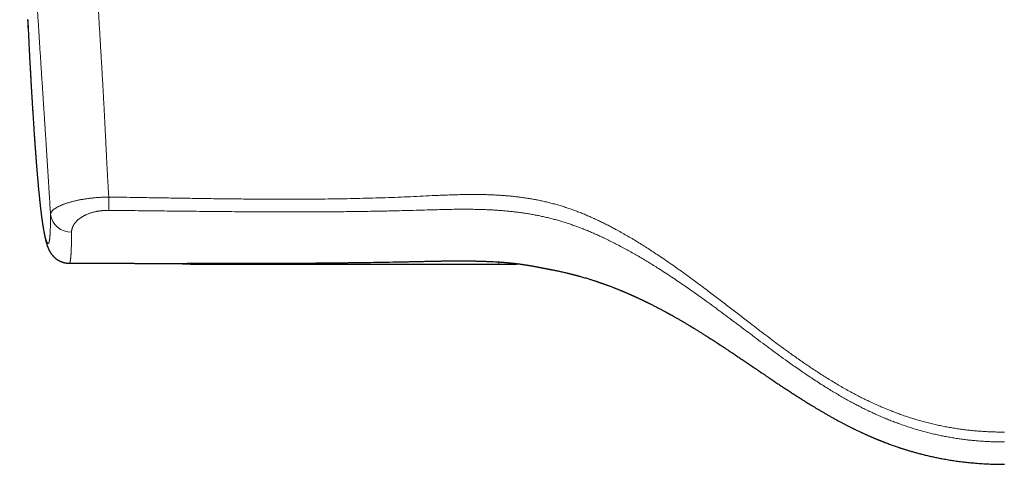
# Model space of a CAD drawing. Header units: millimetres. Extents: x 8 to 656, y 12 to 357.
# Tile 10 of 53: x 229 to 327, y 18 to 62. Entities that reach past the tile are written whole.
import ezdxf

# ---------------------------------------------------------------- set-up
doc = ezdxf.new("R2010")
doc.units = ezdxf.units.MM

msp = doc.modelspace()

# ---------------------------------------------------------------- linework, layer by layer
at = {"color": 7, "linetype": 'Continuous', "lineweight": 30}
for p, q in [((233.849, 38.084), (233.848, 38.083)), ((247.447, 37.98), (276.447, 37.979)), ((281.596, 37.458), (281.65, 37.447))]:
    msp.add_line(p, q, dxfattribs=at)
at = {"color": 252, "linetype": 'Continuous', "lineweight": 0}
for p, q in [((276.447, 37.979), (276.447, 38.208)), ((247.447, 37.98), (247.447, 38.076)), ((247.563, 38.076), (247.563, 38.076))]:
    msp.add_line(p, q, dxfattribs=at)
at = {"color": 252, "linetype": 'Continuous', "lineweight": 0, "flags": 128}
for points in [[(237.766, 43.319), (237.767, 43.354), (237.767, 43.39), (237.767, 43.428), (237.767, 43.469), (237.768, 43.511), (237.768, 43.556), (237.768, 43.603), (237.769, 43.652), (237.769, 43.702), (237.769, 43.754), (237.77, 43.809), (237.77, 43.864), (237.771, 43.922), (237.771, 43.981), (237.772, 44.041), (237.772, 44.103), (237.773, 44.166), (237.773, 44.231), (237.774, 44.296), (237.774, 44.363), (237.775, 44.431), (237.776, 44.499), (237.776, 44.569), (237.777, 44.639)], [(276.581, 38.201), (276.581, 38.2), (276.581, 38.2)]]:
    msp.add_lwpolyline(points, dxfattribs=at)
at = {"color": 252, "linetype": 'Continuous', "lineweight": 0}
msp.add_arc((234.015, 43.201), 2.036, 187.46542, 271.87673, dxfattribs=at)
at = {"color": 7, "linetype": 'Continuous', "lineweight": 30}
for centre, radius, start, end in [((247.345, 93.778), 55.798, 266.86024, 270.10457), ((276.478, 99.445), 61.466, 269.97114, 271.86268)]:
    msp.add_arc(centre, radius, start, end, dxfattribs=at)
at = {"color": 252, "linetype": 'Continuous', "lineweight": 0}
for points, knots in [([(234.929, 105.93), (234.937, 105.656), (234.954, 105.109), (234.979, 104.285), (235.005, 103.46), (235.031, 102.632), (235.057, 101.802), (235.083, 100.969), (235.109, 100.134), (235.135, 99.296), (235.162, 98.457), (235.189, 97.615), (235.216, 96.772), (235.247, 95.832), (235.282, 94.797), (235.321, 93.664), (235.364, 92.454), (235.41, 91.165), (235.461, 89.798), (235.514, 88.428), (235.568, 87.055), (235.624, 85.672), (235.682, 84.278), (235.742, 82.875), (235.804, 81.468), (235.867, 80.059), (235.93, 78.695), (235.993, 77.377), (236.054, 76.104), (236.117, 74.83), (236.177, 73.637), (236.233, 72.528), (236.286, 71.503), (236.34, 70.475), (236.395, 69.447), (236.447, 68.478), (236.497, 67.57), (236.544, 66.722), (236.592, 65.873), (236.64, 65.023), (236.688, 64.172), (236.737, 63.32), (236.786, 62.478), (236.834, 61.647), (236.883, 60.826), (236.927, 60.073), (236.967, 59.387), (237.004, 58.77), (237.041, 58.151), (237.077, 57.531), (237.114, 56.909), (237.15, 56.285), (237.186, 55.661), (237.22, 55.067), (237.251, 54.506), (237.28, 53.976), (237.309, 53.445), (237.337, 52.915), (237.364, 52.384), (237.391, 51.854), (237.418, 51.324), (237.443, 50.827), (237.466, 50.364), (237.487, 49.934), (237.508, 49.505), (237.529, 49.077), (237.552, 48.623), (237.576, 48.143), (237.602, 47.639), (237.628, 47.136), (237.655, 46.633), (237.683, 46.133), (237.713, 45.633), (237.744, 45.135), (237.766, 44.804), (237.777, 44.639)], [0, 0, 0, 0, 0.01419, 0.028381, 0.042571, 0.056761, 0.070958, 0.085156, 0.099354, 0.113552, 0.127742, 0.141933, 0.156124, 0.170315, 0.189245, 0.208175, 0.227104, 0.249811, 0.272518, 0.295225, 0.317932, 0.340639, 0.363724, 0.38681, 0.409896, 0.432981, 0.456066, 0.476809, 0.497551, 0.518294, 0.539036, 0.555643, 0.572251, 0.588858, 0.605465, 0.622072, 0.635692, 0.649314, 0.662935, 0.676557, 0.690178, 0.703799, 0.717418, 0.730466, 0.743514, 0.756561, 0.766348, 0.776135, 0.785921, 0.795708, 0.805542, 0.815378, 0.825213, 0.835047, 0.843377, 0.851708, 0.860038, 0.868368, 0.876699, 0.885032, 0.893364, 0.901696, 0.908468, 0.915242, 0.922016, 0.92879, 0.935563, 0.9436, 0.951639, 0.959677, 0.967715, 0.975786, 0.983857, 0.991929, 1, 1, 1, 1]), ([(231.997, 42.937), (231.961, 43.508), (231.916, 44.221), (231.863, 45.078), (231.837, 45.507), (231.81, 45.937), (231.784, 46.363), (231.758, 46.784), (231.732, 47.199), (231.706, 47.617), (231.679, 48.036), (231.652, 48.457), (231.625, 48.881), (231.598, 49.305), (231.57, 49.743), (231.541, 50.193), (231.511, 50.657), (231.481, 51.121), (231.451, 51.586), (231.42, 52.051), (231.39, 52.516), (231.359, 52.981), (231.328, 53.449), (231.297, 53.919), (231.266, 54.393), (231.235, 54.866), (231.201, 55.38), (231.165, 55.933), (231.126, 56.526), (231.087, 57.119), (231.049, 57.71), (231.007, 58.351), (230.963, 59.039), (230.916, 59.776), (230.869, 60.511), (230.823, 61.247), (230.776, 61.985), (230.731, 62.723), (230.685, 63.46), (230.637, 64.242), (230.588, 65.067), (230.536, 65.936), (230.484, 66.804), (230.434, 67.67), (230.38, 68.608), (230.322, 69.617), (230.262, 70.696), (230.203, 71.774), (230.141, 72.913), (230.078, 74.114), (230.012, 75.376), (229.949, 76.637), (229.887, 77.895), (229.826, 79.151), (229.768, 80.406), (229.71, 81.658), (229.656, 82.881), (229.605, 84.075), (229.556, 85.24), (229.508, 86.403), (229.462, 87.564), (229.418, 88.724), (229.374, 89.881), (229.333, 91.036), (229.293, 92.163), (229.256, 93.262), (229.222, 94.333), (229.188, 95.4), (229.157, 96.437), (229.127, 97.443), (229.1, 98.418), (229.073, 99.39), (229.048, 100.358), (229.024, 101.323), (229.003, 102.206), (228.984, 103.006), (228.968, 103.726), (228.953, 104.446), (228.943, 104.928), (228.938, 105.168)], [0, 0, 0, 0, 0.027523, 0.034405, 0.041287, 0.048169, 0.05505, 0.061633, 0.068217, 0.0748, 0.081383, 0.087995, 0.094607, 0.10122, 0.107832, 0.115007, 0.122184, 0.129362, 0.136538, 0.143712, 0.150887, 0.158063, 0.165237, 0.172554, 0.179872, 0.18719, 0.194508, 0.203705, 0.212903, 0.222102, 0.231301, 0.240498, 0.251993, 0.263487, 0.274982, 0.286477, 0.298065, 0.309654, 0.321243, 0.332832, 0.34655, 0.360269, 0.373988, 0.387707, 0.401425, 0.418589, 0.435753, 0.452918, 0.470082, 0.490285, 0.51049, 0.530694, 0.550898, 0.571114, 0.59133, 0.611547, 0.631763, 0.650659, 0.669556, 0.688453, 0.707349, 0.726255, 0.745161, 0.764066, 0.782972, 0.800613, 0.818255, 0.835897, 0.853539, 0.869803, 0.886067, 0.902331, 0.918594, 0.934858, 0.951122, 0.963342, 0.975561, 0.987781, 1, 1, 1, 1]), ([(229.729, 62.225), (229.751, 61.774), (229.795, 60.873), (229.853, 59.746), (229.9, 58.846), (229.936, 58.172), (229.973, 57.5), (230.008, 56.875), (230.04, 56.296), (230.071, 55.764), (230.102, 55.234), (230.133, 54.707), (230.163, 54.211), (230.191, 53.746), (230.218, 53.312), (230.245, 52.881), (230.272, 52.453), (230.3, 52.028), (230.327, 51.613), (230.355, 51.206), (230.382, 50.808), (230.409, 50.415), (230.436, 50.026), (230.464, 49.643), (230.491, 49.264), (230.519, 48.892), (230.545, 48.549), (230.569, 48.235), (230.591, 47.949), (230.614, 47.668), (230.636, 47.391), (230.659, 47.114), (230.682, 46.838), (230.706, 46.564), (230.729, 46.295), (230.752, 46.033), (230.775, 45.782), (230.798, 45.541), (230.819, 45.311), (230.841, 45.087), (230.862, 44.869), (230.884, 44.657), (230.905, 44.45), (230.927, 44.249), (230.948, 44.054), (230.969, 43.865), (230.989, 43.683), (231.01, 43.507), (231.03, 43.338), (231.05, 43.174), (231.07, 43.017), (231.09, 42.86), (231.111, 42.706), (231.132, 42.554), (231.152, 42.408), (231.173, 42.268), (231.195, 42.121), (231.219, 41.969), (231.244, 41.813), (231.269, 41.665), (231.294, 41.524), (231.318, 41.39), (231.342, 41.263), (231.366, 41.143), (231.391, 41.022), (231.418, 40.902), (231.445, 40.783), (231.473, 40.674), (231.5, 40.571), (231.527, 40.474), (231.555, 40.386), (231.582, 40.307), (231.609, 40.238), (231.634, 40.181), (231.658, 40.135), (231.68, 40.098), (231.702, 40.069), (231.723, 40.049), (231.744, 40.037), (231.764, 40.035), (231.782, 40.041), (231.799, 40.055), (231.816, 40.077), (231.831, 40.107), (231.846, 40.145), (231.859, 40.188), (231.871, 40.235), (231.882, 40.289), (231.893, 40.349), (231.903, 40.417), (231.913, 40.492), (231.922, 40.574), (231.93, 40.664), (231.938, 40.761), (231.946, 40.864), (231.953, 40.975), (231.959, 41.096), (231.965, 41.228), (231.971, 41.37), (231.976, 41.521), (231.98, 41.678), (231.984, 41.842), (231.988, 42.011), (231.99, 42.186), (231.993, 42.366), (231.995, 42.552), (231.996, 42.741), (231.997, 42.872), (231.997, 42.937)], [0, 0, 0, 0, 0.027077, 0.054153, 0.067692, 0.081231, 0.09477, 0.108309, 0.119142, 0.129976, 0.14081, 0.151643, 0.162476, 0.171552, 0.180628, 0.189705, 0.198782, 0.207858, 0.216933, 0.225675, 0.234419, 0.243163, 0.251905, 0.260652, 0.269399, 0.278147, 0.286892, 0.293932, 0.300973, 0.308014, 0.315055, 0.322094, 0.329496, 0.3369, 0.344304, 0.351707, 0.359109, 0.366092, 0.373076, 0.380062, 0.387046, 0.394029, 0.401073, 0.408119, 0.415166, 0.422212, 0.429256, 0.436268, 0.443282, 0.450296, 0.457309, 0.464322, 0.471921, 0.479521, 0.487122, 0.494722, 0.502322, 0.512019, 0.521717, 0.531416, 0.541113, 0.550842, 0.560572, 0.570302, 0.580032, 0.591727, 0.603423, 0.615119, 0.626814, 0.639257, 0.651701, 0.664146, 0.676591, 0.689034, 0.700113, 0.711196, 0.722279, 0.733361, 0.744443, 0.755522, 0.765351, 0.775182, 0.785013, 0.794843, 0.804671, 0.812865, 0.821061, 0.829257, 0.837453, 0.845648, 0.853842, 0.862036, 0.870233, 0.878431, 0.886629, 0.894826, 0.90302, 0.911872, 0.920726, 0.929581, 0.938436, 0.947291, 0.956143, 0.964914, 0.973685, 0.982457, 0.991229, 1, 1, 1, 1]), ([(231.997, 42.937), (231.999, 42.955), (232.004, 42.991), (232.021, 43.047), (232.046, 43.103), (232.079, 43.159), (232.121, 43.217), (232.171, 43.276), (232.231, 43.335), (232.299, 43.395), (232.376, 43.454), (232.461, 43.514), (232.553, 43.572), (232.652, 43.63), (232.76, 43.687), (232.875, 43.744), (232.993, 43.798), (233.113, 43.848), (233.232, 43.895), (233.357, 43.942), (233.488, 43.988), (233.624, 44.033), (233.771, 44.08), (233.928, 44.127), (234.098, 44.174), (234.273, 44.22), (234.445, 44.261), (234.611, 44.299), (234.769, 44.332), (234.932, 44.365), (235.099, 44.396), (235.267, 44.425), (235.438, 44.452), (235.61, 44.478), (235.786, 44.502), (235.964, 44.524), (236.147, 44.544), (236.334, 44.563), (236.526, 44.58), (236.72, 44.596), (236.916, 44.608), (237.12, 44.62), (237.333, 44.629), (237.555, 44.635), (237.703, 44.638), (237.777, 44.639)], [0, 0, 0, 0, 0.0260487, 0.0521182, 0.0781945, 0.1042638, 0.1303123, 0.1570984, 0.1839083, 0.2107256, 0.2375342, 0.2643193, 0.2903841, 0.3164736, 0.34257, 0.3686571, 0.39472, 0.417196, 0.4396965, 0.4622084, 0.4847193, 0.5072174, 0.5296919, 0.5543888, 0.5791049, 0.6038197, 0.6285149, 0.6488154, 0.6691346, 0.6894591, 0.7097766, 0.7300756, 0.7498534, 0.7696507, 0.7894538, 0.8092498, 0.8290266, 0.8495086, 0.8700138, 0.8905264, 0.9110308, 0.9315122, 0.9543379, 0.9771743, 1, 1, 1, 1]), ([(237.777, 44.639), (238.722, 44.625), (240.297, 44.601), (242.501, 44.565), (244.391, 44.534), (246.281, 44.504), (248.109, 44.478), (249.873, 44.457), (251.574, 44.44), (253.276, 44.428), (254.977, 44.423), (256.532, 44.424), (257.939, 44.431), (259.2, 44.443), (260.461, 44.46), (261.722, 44.482), (262.982, 44.51), (264.242, 44.544), (265.502, 44.585), (266.762, 44.632), (268.01, 44.686), (269.246, 44.746), (270.262, 44.795), (271.07, 44.83), (271.671, 44.852), (272.272, 44.871), (272.873, 44.885), (273.474, 44.893), (274.074, 44.895), (274.624, 44.89), (275.122, 44.88), (275.569, 44.865), (276.015, 44.846), (276.461, 44.822), (276.908, 44.791), (277.354, 44.755), (277.8, 44.712), (278.247, 44.663), (278.696, 44.606), (279.146, 44.542), (279.595, 44.47), (280.045, 44.39), (280.497, 44.302), (280.95, 44.204), (281.401, 44.098), (281.851, 43.983), (282.299, 43.859), (282.746, 43.725), (283.19, 43.583), (283.631, 43.431), (284.07, 43.271), (284.507, 43.103), (284.94, 42.927), (285.371, 42.745), (285.8, 42.555), (286.226, 42.358), (286.651, 42.155), (287.073, 41.946), (287.492, 41.732), (287.952, 41.489), (288.454, 41.215), (288.994, 40.911), (289.531, 40.598), (290.064, 40.279), (290.593, 39.953), (291.12, 39.621), (291.643, 39.284), (292.206, 38.913), (292.809, 38.507), (293.451, 38.066), (294.088, 37.618), (294.722, 37.166), (295.353, 36.708), (295.981, 36.247), (296.607, 35.782), (297.37, 35.208), (298.271, 34.523), (299.308, 33.728), (300.343, 32.93), (301.291, 32.201), (302.152, 31.541), (302.928, 30.951), (303.706, 30.366), (304.489, 29.786), (305.178, 29.285), (305.774, 28.859), (306.273, 28.507), (306.775, 28.16), (307.281, 27.816), (307.789, 27.477), (308.302, 27.143), (308.818, 26.814), (309.34, 26.491), (309.867, 26.172), (310.402, 25.859), (310.94, 25.553), (311.459, 25.268), (311.957, 25.004), (312.435, 24.759), (312.916, 24.521), (313.4, 24.291), (313.889, 24.067), (314.383, 23.85), (314.88, 23.641), (315.382, 23.439), (315.886, 23.247), (316.391, 23.064), (316.896, 22.891), (317.401, 22.727), (317.909, 22.573), (318.42, 22.427), (318.934, 22.291), (319.453, 22.163), (319.975, 22.044), (320.499, 21.935), (321.025, 21.835), (321.543, 21.746), (322.053, 21.668), (322.555, 21.6), (323.058, 21.54), (323.562, 21.488), (324.068, 21.445), (324.575, 21.409), (325.084, 21.382), (325.594, 21.363), (326.104, 21.351), (326.444, 21.349), (326.614, 21.348)], [0, 0, 0, 0, 0.029751, 0.049586, 0.069422, 0.089257, 0.109092, 0.126949, 0.144806, 0.162663, 0.180519, 0.198376, 0.211612, 0.224848, 0.238085, 0.251321, 0.264557, 0.277793, 0.291037, 0.30428, 0.317524, 0.330395, 0.343267, 0.349583, 0.355901, 0.362218, 0.368536, 0.374852, 0.381169, 0.387484, 0.392181, 0.396877, 0.401574, 0.40627, 0.410978, 0.415686, 0.420395, 0.425102, 0.429883, 0.434664, 0.439445, 0.444226, 0.449099, 0.453973, 0.458847, 0.46372, 0.468623, 0.473526, 0.47843, 0.483333, 0.488253, 0.493174, 0.498096, 0.503018, 0.507938, 0.512889, 0.51784, 0.522791, 0.527742, 0.532693, 0.539221, 0.545749, 0.552278, 0.558806, 0.565349, 0.571894, 0.578438, 0.584982, 0.593169, 0.601355, 0.609543, 0.617729, 0.625924, 0.634119, 0.642314, 0.650509, 0.664252, 0.677995, 0.691738, 0.705481, 0.715724, 0.725966, 0.736209, 0.746452, 0.756694, 0.763117, 0.76954, 0.775963, 0.782386, 0.788817, 0.795248, 0.801679, 0.80811, 0.814619, 0.821129, 0.827638, 0.834147, 0.839785, 0.845424, 0.851063, 0.856702, 0.86234, 0.868011, 0.873683, 0.879356, 0.885028, 0.890699, 0.896273, 0.901848, 0.907423, 0.912998, 0.918572, 0.924191, 0.929811, 0.935432, 0.941052, 0.946671, 0.951985, 0.957301, 0.962616, 0.967932, 0.973246, 0.978596, 0.983947, 0.989299, 0.99465, 1, 1, 1, 1]), ([(237.766, 43.319), (237.728, 43.32), (237.652, 43.32), (237.53, 43.318), (237.4, 43.313), (237.263, 43.305), (237.135, 43.294), (237.016, 43.282), (236.906, 43.269), (236.796, 43.253), (236.684, 43.235), (236.559, 43.212), (236.424, 43.184), (236.28, 43.149), (236.152, 43.114), (236.038, 43.081), (235.932, 43.046), (235.823, 43.008), (235.713, 42.966), (235.607, 42.923), (235.506, 42.877), (235.408, 42.831), (235.313, 42.782), (235.221, 42.731), (235.132, 42.679), (235.038, 42.619), (234.942, 42.553), (234.844, 42.479), (234.755, 42.407), (234.676, 42.337), (234.604, 42.268), (234.53, 42.191), (234.455, 42.104), (234.382, 42.009), (234.321, 41.919), (234.269, 41.833), (234.226, 41.751), (234.19, 41.673), (234.161, 41.597), (234.137, 41.525), (234.115, 41.444), (234.097, 41.356), (234.085, 41.26), (234.083, 41.197), (234.082, 41.167)], [0, 0, 0, 0, 0.016498, 0.032996, 0.053015, 0.073045, 0.093064, 0.109602, 0.126147, 0.142685, 0.160268, 0.177852, 0.201555, 0.225274, 0.248978, 0.266948, 0.284918, 0.305998, 0.327087, 0.348168, 0.369024, 0.389887, 0.410744, 0.432346, 0.453953, 0.475555, 0.503688, 0.531832, 0.559968, 0.585034, 0.610107, 0.635174, 0.669083, 0.702993, 0.736049, 0.764688, 0.793334, 0.821973, 0.847381, 0.872792, 0.898199, 0.932438, 0.966677, 1, 1, 1, 1]), ([(326.614, 20.372), (326.614, 20.372), (326.449, 20.372), (326.12, 20.374), (325.627, 20.385), (325.135, 20.403), (324.642, 20.429), (324.149, 20.462), (323.657, 20.503), (323.167, 20.552), (322.675, 20.609), (322.181, 20.674), (321.686, 20.748), (321.192, 20.83), (320.698, 20.921), (320.204, 21.02), (319.71, 21.128), (319.218, 21.245), (318.729, 21.37), (318.24, 21.503), (317.753, 21.645), (317.267, 21.796), (316.783, 21.955), (316.302, 22.121), (315.823, 22.296), (315.346, 22.48), (314.871, 22.671), (314.398, 22.869), (313.929, 23.075), (313.462, 23.288), (312.998, 23.508), (312.535, 23.735), (312.076, 23.968), (311.62, 24.207), (311.158, 24.458), (310.689, 24.719), (310.214, 24.991), (309.742, 25.27), (309.241, 25.573), (308.711, 25.902), (308.153, 26.257), (307.599, 26.619), (307.048, 26.987), (306.5, 27.36), (305.956, 27.737), (305.414, 28.119), (304.779, 28.573), (304.053, 29.1), (303.235, 29.702), (302.42, 30.308), (301.608, 30.917), (300.796, 31.528), (299.985, 32.138), (299.182, 32.739), (298.387, 33.329), (297.6, 33.908), (296.862, 34.444), (296.174, 34.936), (295.536, 35.387), (294.895, 35.832), (294.25, 36.273), (293.602, 36.708), (292.949, 37.136), (292.348, 37.522), (291.8, 37.866), (291.305, 38.171), (290.807, 38.471), (290.306, 38.766), (289.802, 39.056), (289.294, 39.34), (288.783, 39.619), (288.284, 39.883), (287.797, 40.132), (287.322, 40.368), (286.844, 40.598), (286.388, 40.809), (285.955, 41.003), (285.545, 41.18), (285.133, 41.351), (284.719, 41.516), (284.301, 41.676), (283.88, 41.829), (283.456, 41.976), (283.03, 42.115), (282.601, 42.247), (282.167, 42.372), (281.73, 42.489), (281.288, 42.599), (280.844, 42.701), (280.398, 42.795), (279.951, 42.881), (279.503, 42.96), (279.053, 43.032), (278.602, 43.097), (278.151, 43.155), (277.698, 43.207), (277.245, 43.252), (276.785, 43.292), (276.318, 43.327), (275.845, 43.356), (275.371, 43.38), (274.865, 43.4), (274.327, 43.415), (273.757, 43.425), (273.187, 43.429), (272.534, 43.428), (271.798, 43.42), (270.978, 43.404), (270.159, 43.383), (269.249, 43.356), (268.248, 43.326), (267.155, 43.296), (265.94, 43.266), (264.602, 43.238), (263.141, 43.214), (261.679, 43.194), (260.138, 43.179), (258.517, 43.169), (256.816, 43.164), (255.114, 43.164), (253.413, 43.169), (251.504, 43.179), (249.387, 43.195), (247.063, 43.217), (244.739, 43.242), (242.415, 43.268), (240.091, 43.295), (238.541, 43.311), (237.766, 43.319)], [0, 0, 0, 0, 0.000001, 0.005191, 0.010382, 0.015573, 0.020763, 0.025966, 0.031169, 0.036348, 0.041528, 0.0468, 0.052073, 0.057346, 0.062618, 0.067937, 0.073257, 0.078577, 0.083897, 0.089216, 0.094574, 0.099932, 0.105291, 0.11065, 0.116008, 0.121402, 0.126798, 0.132195, 0.137591, 0.142986, 0.14841, 0.153835, 0.15926, 0.164686, 0.17011, 0.175881, 0.181652, 0.187423, 0.193194, 0.20017, 0.207146, 0.214122, 0.221098, 0.228085, 0.235071, 0.242058, 0.249045, 0.259755, 0.270465, 0.281176, 0.291887, 0.302598, 0.313309, 0.32402, 0.334331, 0.344643, 0.354954, 0.363193, 0.371432, 0.379672, 0.387911, 0.39615, 0.404389, 0.412627, 0.418759, 0.424892, 0.431024, 0.437156, 0.443299, 0.449442, 0.455585, 0.461728, 0.467325, 0.472924, 0.478522, 0.484119, 0.488828, 0.493538, 0.498247, 0.502956, 0.507665, 0.512401, 0.517137, 0.521874, 0.52661, 0.531345, 0.536149, 0.540954, 0.545759, 0.550563, 0.555366, 0.56017, 0.564974, 0.569777, 0.57458, 0.579383, 0.584186, 0.588988, 0.593988, 0.598989, 0.60399, 0.60899, 0.615001, 0.621011, 0.627022, 0.633032, 0.641665, 0.650298, 0.658931, 0.667564, 0.679077, 0.690589, 0.702102, 0.71749, 0.732879, 0.748268, 0.763657, 0.781566, 0.799476, 0.817386, 0.835296, 0.853206, 0.877671, 0.902137, 0.926603, 0.951068, 0.975534, 1, 1, 1, 1]), ([(234.082, 41.167), (234.082, 41.1), (234.081, 40.968), (234.08, 40.774), (234.078, 40.585), (234.076, 40.401), (234.073, 40.223), (234.07, 40.051), (234.066, 39.886), (234.062, 39.727), (234.057, 39.575), (234.052, 39.43), (234.046, 39.291), (234.04, 39.165), (234.034, 39.051), (234.027, 38.947), (234.02, 38.849), (234.013, 38.757), (234.006, 38.671), (233.998, 38.591), (233.989, 38.517), (233.98, 38.443), (233.969, 38.372), (233.957, 38.305), (233.944, 38.247), (233.931, 38.198), (233.917, 38.159), (233.903, 38.128), (233.888, 38.105), (233.873, 38.091), (233.86, 38.084), (233.853, 38.084), (233.849, 38.084)], [0, 0, 0, 0, 0.033913, 0.067826, 0.101738, 0.135686, 0.169635, 0.203582, 0.237074, 0.270568, 0.30406, 0.337613, 0.371167, 0.40472, 0.434445, 0.464174, 0.493902, 0.523627, 0.553449, 0.583273, 0.613098, 0.642919, 0.680539, 0.718164, 0.755789, 0.79341, 0.831191, 0.868978, 0.906764, 0.944547, 0.974994, 1, 1, 1, 1]), ([(247.563, 38.076), (247.896, 38.076), (248.896, 38.074), (250.563, 38.074), (252.563, 38.076), (254.563, 38.081), (256.563, 38.091), (258.563, 38.105), (260.563, 38.125), (262.563, 38.149), (264.563, 38.18), (266.563, 38.215), (268.388, 38.254), (269.785, 38.285), (270.754, 38.303), (271.471, 38.313), (272.188, 38.318), (272.856, 38.319), (273.476, 38.314), (274.047, 38.306), (274.618, 38.292), (275.231, 38.272), (275.769, 38.248), (276.233, 38.223), (276.465, 38.209), (276.581, 38.201)], [0, 0, 0, 0, 0.034456, 0.103367, 0.172278, 0.24119, 0.310101, 0.379014, 0.447929, 0.516845, 0.585763, 0.654683, 0.723604, 0.774437, 0.799138, 0.823839, 0.848543, 0.873246, 0.892923, 0.912599, 0.932282, 0.951964, 0.97598, 0.98799, 1, 1, 1, 1]), ([(276.581, 38.201), (276.637, 38.197), (276.749, 38.19), (276.916, 38.177), (277.084, 38.164), (277.251, 38.15), (277.419, 38.134), (277.586, 38.118), (277.752, 38.1), (277.919, 38.082), (278.084, 38.063), (278.249, 38.042), (278.412, 38.021), (278.573, 38), (278.73, 37.978), (278.884, 37.955), (279.037, 37.932), (279.188, 37.908), (279.338, 37.884), (279.485, 37.86), (279.632, 37.835), (279.776, 37.809), (279.918, 37.784), (280.057, 37.758), (280.195, 37.733), (280.349, 37.703), (280.519, 37.67), (280.702, 37.635), (280.88, 37.599), (281.04, 37.567), (281.184, 37.538), (281.314, 37.513), (281.438, 37.488), (281.532, 37.47), (281.584, 37.46), (281.596, 37.458)], [0, 0, 0, 0, 0.028273, 0.056552, 0.084824, 0.113308, 0.141797, 0.170281, 0.199086, 0.227897, 0.256702, 0.28572, 0.314745, 0.343764, 0.372015, 0.40027, 0.42852, 0.456959, 0.485402, 0.51384, 0.542558, 0.571282, 0.600001, 0.628903, 0.657811, 0.686713, 0.728299, 0.769884, 0.811706, 0.853528, 0.887301, 0.921074, 0.954972, 0.98887, 1, 1, 1, 1]), ([(243.974, 38.063), (243.982, 38.063), (244.028, 38.063), (244.115, 38.064), (244.256, 38.064), (244.424, 38.065), (244.619, 38.066), (244.818, 38.067), (245.017, 38.068), (245.216, 38.069), (245.413, 38.07), (245.613, 38.071), (245.813, 38.073), (246.012, 38.074), (246.2, 38.074), (246.377, 38.075), (246.544, 38.076), (246.712, 38.076), (246.881, 38.076), (247.051, 38.077), (247.221, 38.077), (247.392, 38.076), (247.506, 38.076), (247.563, 38.076)], [0, 0, 0, 0, 0.0074789, 0.0445322, 0.0816042, 0.1399264, 0.1982486, 0.2568649, 0.3154812, 0.3706999, 0.4259186, 0.4813899, 0.5368612, 0.5902456, 0.6436874, 0.688001, 0.7323475, 0.7768186, 0.8212898, 0.8658952, 0.9105007, 0.9552333, 1, 1, 1, 1])]:
    msp.add_open_spline(points, degree=3, knots=knots, dxfattribs=at)
at = {"color": 7, "linetype": 'Continuous', "lineweight": 30}
for points, knots in [([(229.729, 62.209), (229.73, 62.193), (229.751, 61.739), (229.789, 60.991), (229.837, 60.04), (229.874, 59.334), (229.905, 58.753), (229.933, 58.231), (229.958, 57.756), (229.983, 57.315), (230.006, 56.903), (230.027, 56.515), (230.049, 56.134), (230.07, 55.76), (230.092, 55.39), (230.113, 55.038), (230.133, 54.699), (230.152, 54.373), (230.171, 54.058), (230.19, 53.753), (230.208, 53.456), (230.226, 53.177), (230.243, 52.907), (230.259, 52.646), (230.276, 52.385), (230.293, 52.129), (230.309, 51.88), (230.325, 51.635), (230.341, 51.396), (230.357, 51.162), (230.372, 50.933), (230.388, 50.709), (230.403, 50.489), (230.418, 50.274), (230.433, 50.063), (230.447, 49.856), (230.462, 49.654), (230.476, 49.456), (230.49, 49.261), (230.504, 49.071), (230.518, 48.884), (230.532, 48.699), (230.546, 48.518), (230.56, 48.34), (230.573, 48.164), (230.587, 47.991), (230.6, 47.821), (230.614, 47.654), (230.627, 47.489), (230.64, 47.327), (230.653, 47.167), (230.666, 47.01), (230.679, 46.855), (230.692, 46.702), (230.705, 46.552), (230.718, 46.404), (230.731, 46.259), (230.743, 46.115), (230.756, 45.974), (230.768, 45.836), (230.781, 45.699), (230.793, 45.564), (230.806, 45.43), (230.818, 45.298), (230.831, 45.167), (230.843, 45.039), (230.856, 44.912), (230.868, 44.787), (230.88, 44.665), (230.893, 44.545), (230.905, 44.427), (230.917, 44.31), (230.929, 44.194), (230.942, 44.08), (230.954, 43.967), (230.966, 43.856), (230.978, 43.745), (230.991, 43.637), (231.003, 43.529), (231.015, 43.424), (231.028, 43.32), (231.04, 43.217), (231.052, 43.116), (231.065, 43.016), (231.077, 42.917), (231.09, 42.819), (231.103, 42.721), (231.116, 42.625), (231.128, 42.529), (231.141, 42.435), (231.155, 42.341), (231.168, 42.248), (231.181, 42.155), (231.195, 42.064), (231.209, 41.973), (231.222, 41.882), (231.236, 41.793), (231.251, 41.705), (231.265, 41.616), (231.28, 41.526), (231.295, 41.436), (231.311, 41.347), (231.327, 41.259), (231.343, 41.172), (231.359, 41.086), (231.375, 41), (231.392, 40.916), (231.409, 40.832), (231.426, 40.748), (231.444, 40.665), (231.463, 40.583), (231.482, 40.5), (231.502, 40.415), (231.524, 40.325), (231.549, 40.231), (231.576, 40.132), (231.606, 40.027), (231.636, 39.928), (231.665, 39.839), (231.691, 39.766), (231.714, 39.701), (231.737, 39.642), (231.76, 39.585), (231.782, 39.533), (231.803, 39.486), (231.822, 39.444), (231.841, 39.404), (231.861, 39.365), (231.88, 39.326), (231.9, 39.289), (231.92, 39.252), (231.941, 39.216), (231.962, 39.18), (231.985, 39.143), (232.009, 39.105), (232.035, 39.067), (232.061, 39.028), (232.089, 38.99), (232.117, 38.952), (232.147, 38.914), (232.177, 38.877), (232.209, 38.84), (232.242, 38.803), (232.276, 38.766), (232.312, 38.729), (232.349, 38.693), (232.388, 38.656), (232.428, 38.62), (232.47, 38.585), (232.513, 38.55), (232.558, 38.515), (232.605, 38.481), (232.654, 38.447), (232.704, 38.415), (232.756, 38.383), (232.81, 38.352), (232.866, 38.323), (232.923, 38.294), (232.982, 38.267), (233.042, 38.241), (233.104, 38.217), (233.167, 38.195), (233.232, 38.174), (233.297, 38.156), (233.364, 38.139), (233.431, 38.124), (233.499, 38.112), (233.568, 38.102), (233.637, 38.094), (233.707, 38.088), (233.777, 38.084), (233.824, 38.083), (233.848, 38.083), (233.848, 38.083)], [0, 0, 0, 0, 0.001248, 0.035203, 0.0582, 0.075083, 0.090059, 0.103463, 0.115744, 0.127186, 0.137934, 0.148065, 0.157699, 0.167907, 0.177642, 0.18697, 0.195953, 0.20464, 0.213068, 0.221266, 0.22926, 0.237069, 0.24398, 0.251292, 0.258472, 0.265523, 0.272452, 0.279265, 0.285967, 0.292563, 0.299057, 0.305454, 0.311757, 0.317971, 0.324098, 0.330141, 0.336103, 0.341988, 0.347798, 0.353525, 0.359209, 0.364846, 0.370439, 0.37599, 0.381501, 0.386974, 0.392411, 0.397814, 0.403185, 0.408524, 0.413835, 0.419118, 0.424376, 0.42961, 0.434821, 0.440012, 0.445184, 0.450338, 0.455477, 0.460579, 0.465677, 0.470793, 0.475922, 0.481061, 0.486204, 0.491349, 0.496489, 0.501622, 0.506743, 0.511782, 0.5169, 0.522037, 0.527194, 0.532373, 0.537575, 0.542802, 0.548055, 0.553336, 0.558647, 0.56399, 0.569331, 0.574677, 0.580077, 0.585532, 0.591046, 0.596622, 0.602261, 0.607968, 0.613745, 0.619596, 0.625524, 0.631533, 0.637625, 0.643807, 0.65008, 0.65645, 0.66292, 0.669495, 0.676046, 0.683114, 0.690256, 0.697482, 0.704797, 0.71221, 0.719727, 0.727359, 0.735113, 0.743002, 0.751037, 0.759232, 0.7676, 0.776159, 0.784891, 0.794894, 0.805348, 0.816447, 0.828401, 0.841275, 0.850835, 0.859065, 0.866312, 0.8728, 0.878686, 0.884988, 0.889415, 0.89365, 0.89761, 0.901329, 0.904836, 0.908155, 0.911305, 0.914304, 0.917169, 0.919911, 0.922837, 0.925639, 0.928326, 0.930911, 0.933405, 0.935818, 0.93816, 0.940439, 0.942662, 0.944837, 0.94697, 0.949066, 0.951131, 0.953169, 0.955186, 0.957185, 0.959169, 0.961142, 0.963106, 0.965063, 0.967016, 0.968966, 0.970913, 0.972859, 0.974804, 0.976748, 0.978692, 0.980634, 0.982576, 0.984516, 0.986455, 0.988392, 0.990327, 0.992259, 0.994188, 0.996114, 0.998037, 0.999957, 1, 1, 1, 1]), ([(233.849, 38.083), (233.888, 38.083), (233.986, 38.083), (234.142, 38.083), (234.313, 38.082), (234.475, 38.082), (234.63, 38.082), (234.776, 38.082), (234.913, 38.081), (235.041, 38.081), (235.161, 38.081), (235.272, 38.081), (235.377, 38.081), (235.475, 38.08), (235.566, 38.08), (235.648, 38.08), (235.722, 38.08), (235.785, 38.08), (235.838, 38.08), (235.88, 38.08), (235.918, 38.08), (235.949, 38.079), (235.975, 38.079), (235.996, 38.079), (236.013, 38.079), (236.03, 38.079), (236.048, 38.079), (236.075, 38.079), (236.11, 38.079), (236.155, 38.079), (236.212, 38.079), (236.282, 38.079), (236.367, 38.079), (236.46, 38.078), (236.558, 38.078), (236.661, 38.078), (236.767, 38.078), (236.88, 38.078), (237, 38.077), (237.125, 38.077), (237.252, 38.077), (237.381, 38.077), (237.572, 38.076), (237.828, 38.076), (238.151, 38.075), (238.482, 38.074), (238.82, 38.074), (239.166, 38.073), (239.52, 38.072), (239.881, 38.071), (240.249, 38.071), (240.625, 38.07), (241.008, 38.069), (241.399, 38.068), (241.789, 38.067), (242.179, 38.066), (242.567, 38.066), (242.956, 38.065), (243.328, 38.064), (243.569, 38.064), (243.681, 38.064)], [0, 0, 0, 0, 0.011871, 0.030081, 0.047448, 0.063974, 0.079662, 0.094513, 0.108531, 0.121489, 0.133646, 0.145006, 0.155569, 0.165645, 0.174875, 0.18326, 0.1908, 0.197496, 0.202434, 0.206787, 0.210556, 0.213787, 0.216416, 0.218444, 0.220044, 0.221758, 0.223626, 0.225646, 0.229746, 0.234361, 0.239488, 0.247157, 0.255745, 0.265249, 0.275669, 0.285744, 0.296546, 0.308074, 0.320327, 0.333129, 0.346086, 0.359182, 0.372418, 0.40449, 0.437345, 0.470979, 0.505389, 0.540572, 0.576523, 0.613239, 0.650716, 0.688951, 0.727941, 0.767682, 0.808171, 0.847029, 0.886546, 0.926461, 0.965922, 1, 1, 1, 1]), ([(247.563, 38.076), (248.012, 38.075), (249.023, 38.074), (250.557, 38.074), (252.127, 38.075), (253.65, 38.078), (255.14, 38.084), (256.622, 38.092), (258.053, 38.102), (259.444, 38.114), (260.799, 38.128), (262.123, 38.144), (263.418, 38.162), (264.686, 38.182), (265.937, 38.204), (267.187, 38.228), (268.376, 38.253), (269.364, 38.275), (270.129, 38.291), (270.717, 38.301), (271.252, 38.309), (271.743, 38.314), (272.201, 38.317), (272.633, 38.317), (273.058, 38.316), (273.478, 38.312), (273.894, 38.307), (274.293, 38.299), (274.677, 38.289), (275.05, 38.276), (275.413, 38.262), (275.767, 38.246), (276.112, 38.228), (276.383, 38.213), (276.538, 38.202), (276.581, 38.199)], [0, 0, 0, 0, 0.046415, 0.104497, 0.158629, 0.208694, 0.261904, 0.31266, 0.361892, 0.409776, 0.456453, 0.502036, 0.546624, 0.5903, 0.633134, 0.675995, 0.719502, 0.756023, 0.778231, 0.798567, 0.816781, 0.833567, 0.849269, 0.864114, 0.878256, 0.893227, 0.907526, 0.921242, 0.93446, 0.947297, 0.959797, 0.97199, 0.983901, 0.995552, 1, 1, 1, 1]), ([(276.581, 38.2), (276.617, 38.197), (276.691, 38.192), (276.803, 38.184), (276.918, 38.176), (277.033, 38.166), (277.148, 38.157), (277.262, 38.147), (277.376, 38.136), (277.49, 38.125), (277.604, 38.114), (277.718, 38.102), (277.832, 38.09), (277.945, 38.077), (278.057, 38.064), (278.17, 38.051), (278.281, 38.037), (278.393, 38.022), (278.504, 38.007), (278.614, 37.992), (278.725, 37.977), (278.834, 37.961), (278.942, 37.945), (279.049, 37.929), (279.156, 37.912), (279.263, 37.895), (279.369, 37.878), (279.474, 37.86), (279.577, 37.843), (279.68, 37.825), (279.782, 37.807), (279.883, 37.789), (279.983, 37.771), (280.082, 37.753), (280.181, 37.734), (280.278, 37.716), (280.374, 37.698), (280.469, 37.679), (280.563, 37.661), (280.655, 37.643), (280.746, 37.625), (280.835, 37.608), (280.923, 37.59), (281.009, 37.573), (281.095, 37.556), (281.178, 37.54), (281.261, 37.523), (281.341, 37.507), (281.421, 37.492), (281.498, 37.477), (281.556, 37.465), (281.588, 37.459), (281.594, 37.458)], [0, 0, 0, 0, 0.018241, 0.037733, 0.057161, 0.076681, 0.096202, 0.115734, 0.135286, 0.154872, 0.174503, 0.194185, 0.213881, 0.2336, 0.253352, 0.273149, 0.293003, 0.312835, 0.332764, 0.352791, 0.372867, 0.392932, 0.412924, 0.432882, 0.453154, 0.473427, 0.493711, 0.514014, 0.534349, 0.554726, 0.575156, 0.595651, 0.616222, 0.636879, 0.657634, 0.678497, 0.699309, 0.720161, 0.741084, 0.762037, 0.782971, 0.803847, 0.824822, 0.845862, 0.866925, 0.888024, 0.909173, 0.930386, 0.951647, 0.972939, 0.994252, 1, 1, 1, 1]), ([(243.681, 38.064), (243.707, 38.064), (243.772, 38.063), (243.87, 38.063), (243.942, 38.063), (243.974, 38.063)], [0, 0, 0, 0, 0.27889, 0.678546, 1, 1, 1, 1]), ([(244.002, 38.063), (244.023, 38.063), (244.077, 38.064), (244.166, 38.064), (244.269, 38.064), (244.373, 38.064), (244.478, 38.065), (244.583, 38.065), (244.69, 38.066), (244.797, 38.067), (244.906, 38.067), (245.015, 38.068), (245.125, 38.068), (245.237, 38.069), (245.349, 38.07), (245.462, 38.07), (245.575, 38.071), (245.689, 38.072), (245.804, 38.072), (245.92, 38.073), (246.036, 38.073), (246.152, 38.074), (246.269, 38.074), (246.386, 38.075), (246.504, 38.075), (246.622, 38.076), (246.74, 38.076), (246.858, 38.076), (246.976, 38.076), (247.094, 38.076), (247.213, 38.076), (247.333, 38.076), (247.449, 38.076), (247.526, 38.076), (247.563, 38.076)], [0, 0, 0, 0, 0.019862, 0.051911, 0.084014, 0.116082, 0.148026, 0.179772, 0.211458, 0.243269, 0.275044, 0.306801, 0.338557, 0.370325, 0.402107, 0.433866, 0.465587, 0.497287, 0.528986, 0.560697, 0.592427, 0.623997, 0.655608, 0.687261, 0.718898, 0.750459, 0.781908, 0.813248, 0.844619, 0.876089, 0.907638, 0.939244, 0.970887, 1, 1, 1, 1]), ([(281.621, 37.453), (281.645, 37.448), (281.716, 37.435), (281.832, 37.413), (281.966, 37.387), (282.097, 37.361), (282.241, 37.332), (282.401, 37.298), (282.58, 37.26), (282.768, 37.219), (282.964, 37.175), (283.119, 37.139), (283.231, 37.112), (283.298, 37.096), (283.365, 37.08), (283.434, 37.063), (283.503, 37.046), (283.569, 37.03), (283.634, 37.014), (283.693, 36.999), (283.745, 36.985), (283.789, 36.974), (283.825, 36.965), (283.85, 36.958), (283.866, 36.954), (283.877, 36.951), (283.89, 36.948), (283.907, 36.944), (283.93, 36.938), (283.964, 36.929), (284.008, 36.917), (284.062, 36.903), (284.125, 36.886), (284.195, 36.867), (284.273, 36.846), (284.358, 36.823), (284.449, 36.798), (284.652, 36.741), (284.965, 36.651), (285.344, 36.537), (285.68, 36.432), (285.906, 36.359), (286.061, 36.308), (286.143, 36.28), (286.217, 36.256), (286.283, 36.233), (286.342, 36.213), (286.393, 36.196), (286.436, 36.181), (286.471, 36.169), (286.499, 36.16), (286.517, 36.153), (286.529, 36.149), (286.537, 36.146), (286.55, 36.142), (286.569, 36.135), (286.594, 36.127), (286.624, 36.116), (286.67, 36.1), (286.733, 36.078), (286.817, 36.048), (286.909, 36.015), (287.009, 35.98), (287.112, 35.942), (287.215, 35.904), (287.344, 35.857), (287.494, 35.801), (287.664, 35.736), (287.817, 35.677), (287.952, 35.624), (288.073, 35.577), (288.19, 35.53), (288.306, 35.484), (288.421, 35.437), (288.516, 35.398), (288.594, 35.367), (288.652, 35.342), (288.708, 35.319), (288.758, 35.299), (288.796, 35.282), (288.825, 35.27), (288.848, 35.261), (288.873, 35.25), (288.901, 35.238), (288.933, 35.225), (288.986, 35.202), (289.058, 35.172), (289.146, 35.134), (289.232, 35.097), (289.315, 35.061), (289.395, 35.026), (289.471, 34.993), (289.543, 34.961), (289.615, 34.929), (289.69, 34.896), (289.77, 34.86), (289.849, 34.824), (289.927, 34.789), (290.002, 34.755), (290.081, 34.719), (290.163, 34.681), (290.249, 34.641), (290.338, 34.6), (290.428, 34.558), (290.514, 34.517), (290.591, 34.481), (290.66, 34.448), (290.723, 34.418), (290.773, 34.394), (290.811, 34.376), (290.838, 34.363), (290.863, 34.351), (290.886, 34.34), (290.905, 34.33), (290.92, 34.324), (290.93, 34.318), (290.939, 34.314), (290.95, 34.309), (290.964, 34.302), (290.98, 34.294), (291.005, 34.282), (291.038, 34.266), (291.082, 34.245), (291.131, 34.221), (291.185, 34.194), (291.242, 34.166), (291.306, 34.134), (291.375, 34.1), (291.449, 34.063), (291.603, 33.986), (291.832, 33.871), (292.133, 33.715), (292.432, 33.56), (292.659, 33.439), (292.816, 33.355), (292.902, 33.309), (292.966, 33.274), (293.012, 33.249), (293.04, 33.234), (293.067, 33.219), (293.093, 33.205), (293.118, 33.192), (293.139, 33.18), (293.155, 33.171), (293.166, 33.165), (293.175, 33.16), (293.182, 33.156), (293.192, 33.151), (293.206, 33.143), (293.227, 33.132), (293.255, 33.116), (293.29, 33.097), (293.331, 33.074), (293.38, 33.048), (293.435, 33.017), (293.497, 32.983), (293.564, 32.946), (293.635, 32.906), (293.706, 32.866), (293.801, 32.813), (293.917, 32.747), (294.052, 32.671), (294.175, 32.6), (294.288, 32.536), (294.39, 32.477), (294.487, 32.421), (294.577, 32.368), (294.663, 32.319), (294.758, 32.263), (294.868, 32.198), (294.996, 32.123), (295.13, 32.043), (295.271, 31.959), (295.383, 31.892), (295.463, 31.844), (295.506, 31.818), (295.545, 31.794), (295.578, 31.775), (295.604, 31.759), (295.625, 31.746), (295.641, 31.736), (295.658, 31.726), (295.677, 31.714), (295.703, 31.699), (295.734, 31.68), (295.767, 31.66), (295.823, 31.626), (295.903, 31.577), (296.009, 31.512), (296.122, 31.443), (296.241, 31.369), (296.366, 31.292), (296.495, 31.212), (296.628, 31.129), (296.765, 31.043), (296.917, 30.947), (297.085, 30.841), (297.269, 30.724), (297.42, 30.628), (297.534, 30.554), (297.612, 30.504), (297.69, 30.454), (297.767, 30.404), (297.841, 30.357), (297.913, 30.31), (297.983, 30.264), (298.05, 30.221), (298.108, 30.183), (298.159, 30.15), (298.2, 30.123), (298.231, 30.103), (298.255, 30.087), (298.273, 30.075), (298.287, 30.066), (298.297, 30.06), (298.308, 30.053), (298.322, 30.043), (298.342, 30.03), (298.366, 30.014), (298.402, 29.991), (298.449, 29.961), (298.512, 29.919), (298.584, 29.872), (298.666, 29.818), (298.802, 29.728), (298.988, 29.605), (299.203, 29.462), (299.393, 29.335), (299.562, 29.223), (299.728, 29.112), (299.896, 28.999), (300.07, 28.882), (300.245, 28.764), (300.419, 28.647), (300.592, 28.53), (300.734, 28.434), (300.842, 28.36), (300.915, 28.311), (300.989, 28.261), (301.062, 28.212), (301.131, 28.165), (301.197, 28.12), (301.258, 28.079), (301.315, 28.04), (301.365, 28.006), (301.406, 27.978), (301.438, 27.956), (301.463, 27.94), (301.484, 27.925), (301.503, 27.913), (301.52, 27.901), (301.54, 27.887), (301.564, 27.871), (301.593, 27.851), (301.627, 27.828), (301.667, 27.801), (301.711, 27.771), (301.763, 27.736), (301.824, 27.695), (301.891, 27.649), (301.961, 27.602), (302.03, 27.555), (302.099, 27.508), (302.167, 27.462), (302.272, 27.39), (302.414, 27.294), (302.578, 27.183), (302.723, 27.085), (302.851, 26.998), (302.974, 26.915), (303.091, 26.835), (303.204, 26.76), (303.29, 26.701), (303.351, 26.66), (303.389, 26.635), (303.424, 26.611), (303.454, 26.591), (303.478, 26.575), (303.495, 26.563), (303.508, 26.555), (303.521, 26.546), (303.538, 26.535), (303.56, 26.52), (303.588, 26.501), (303.62, 26.48), (303.656, 26.455), (303.695, 26.429), (303.739, 26.399), (303.787, 26.367), (303.886, 26.301), (304.085, 26.168), (304.321, 26.011), (304.543, 25.864), (304.7, 25.76), (304.856, 25.657), (305.026, 25.545), (305.208, 25.426), (305.4, 25.301), (305.546, 25.207), (305.647, 25.141), (305.705, 25.103), (305.76, 25.068), (305.809, 25.037), (305.851, 25.009), (305.887, 24.986), (305.921, 24.965), (305.954, 24.943), (305.991, 24.919), (306.031, 24.894), (306.074, 24.866), (306.128, 24.832), (306.193, 24.791), (306.27, 24.741), (306.352, 24.69), (306.437, 24.636), (306.524, 24.581), (306.616, 24.523), (306.709, 24.465), (306.803, 24.405), (306.937, 24.322), (307.111, 24.214), (307.328, 24.081), (307.551, 23.944), (307.781, 23.805), (308.022, 23.66), (308.275, 23.51), (308.541, 23.354), (308.813, 23.196), (309.093, 23.036), (309.379, 22.875), (309.666, 22.715), (309.954, 22.557), (310.242, 22.402), (310.537, 22.246), (310.838, 22.089), (311.152, 21.928), (311.48, 21.764), (311.821, 21.596), (312.091, 21.467), (312.288, 21.374), (312.408, 21.318), (312.529, 21.262), (312.651, 21.206), (312.771, 21.151), (312.888, 21.099), (313.004, 21.047), (313.119, 20.996), (313.232, 20.947), (313.338, 20.9), (313.437, 20.858), (313.529, 20.818), (313.614, 20.782), (313.688, 20.751), (313.754, 20.723), (313.81, 20.7), (313.861, 20.679), (313.91, 20.659), (313.955, 20.64), (313.995, 20.624), (314.026, 20.611), (314.049, 20.602), (314.063, 20.596), (314.074, 20.591), (314.091, 20.584), (314.116, 20.574), (314.147, 20.562), (314.181, 20.548), (314.217, 20.534), (314.265, 20.514), (314.329, 20.489), (314.408, 20.457), (314.495, 20.423), (314.586, 20.387), (314.681, 20.351), (314.776, 20.314), (314.971, 20.24), (315.266, 20.13), (315.66, 19.989), (315.964, 19.885), (316.177, 19.813), (316.301, 19.772), (316.428, 19.731), (316.559, 19.689), (316.697, 19.645), (316.841, 19.6), (316.989, 19.555), (317.142, 19.509), (317.302, 19.461), (317.469, 19.413), (317.644, 19.363), (317.826, 19.313), (318.016, 19.261), (318.214, 19.209), (318.419, 19.156), (318.631, 19.103), (318.85, 19.05), (319.075, 18.997), (319.308, 18.944), (319.543, 18.892), (319.78, 18.842), (320.018, 18.794), (320.263, 18.746), (320.515, 18.698), (320.775, 18.652), (321.043, 18.606), (321.31, 18.563), (321.577, 18.523), (321.843, 18.484), (322.115, 18.447), (322.395, 18.412), (322.682, 18.378), (322.976, 18.346), (323.277, 18.316), (323.586, 18.288), (323.903, 18.262), (324.227, 18.238), (324.559, 18.218), (324.892, 18.2), (325.227, 18.186), (325.563, 18.175), (325.906, 18.166), (326.257, 18.161), (326.494, 18.16), (326.614, 18.16)], [0, 0, 0, 0, 0.001445, 0.004286, 0.006999, 0.009601, 0.012276, 0.015776, 0.019462, 0.023335, 0.027397, 0.03165, 0.033026, 0.03442, 0.035834, 0.037267, 0.038719, 0.040166, 0.041486, 0.04277, 0.043877, 0.044808, 0.045562, 0.046139, 0.046399, 0.046595, 0.046825, 0.047199, 0.047715, 0.048314, 0.04936, 0.050537, 0.051844, 0.053389, 0.055084, 0.056929, 0.058924, 0.060993, 0.0702, 0.07936, 0.085859, 0.092333, 0.094309, 0.096119, 0.097758, 0.099228, 0.100527, 0.101655, 0.102612, 0.103398, 0.104013, 0.104457, 0.104628, 0.104771, 0.105041, 0.105466, 0.10607, 0.106742, 0.107452, 0.109156, 0.111046, 0.113122, 0.115383, 0.117778, 0.120132, 0.12243, 0.1265, 0.130381, 0.134075, 0.136927, 0.139661, 0.142348, 0.145008, 0.147641, 0.150247, 0.151612, 0.15297, 0.154298, 0.155462, 0.156439, 0.156977, 0.157467, 0.158032, 0.158687, 0.15943, 0.160262, 0.162364, 0.164427, 0.166423, 0.168354, 0.170218, 0.172017, 0.173651, 0.175277, 0.177024, 0.178898, 0.180898, 0.18258, 0.184343, 0.186186, 0.188109, 0.190114, 0.192199, 0.194365, 0.196493, 0.198232, 0.199847, 0.201336, 0.202701, 0.203366, 0.203996, 0.204593, 0.205152, 0.205612, 0.20594, 0.206169, 0.20635, 0.2066, 0.20692, 0.207308, 0.207766, 0.208625, 0.209655, 0.210855, 0.212072, 0.213425, 0.214914, 0.21654, 0.218303, 0.220142, 0.227346, 0.234496, 0.24159, 0.248628, 0.250835, 0.252884, 0.254776, 0.255475, 0.25615, 0.256801, 0.257428, 0.258027, 0.258534, 0.258921, 0.25919, 0.259349, 0.259521, 0.259746, 0.260023, 0.260565, 0.261235, 0.262034, 0.263047, 0.264212, 0.265528, 0.266997, 0.268618, 0.270362, 0.272088, 0.273774, 0.277183, 0.280421, 0.283489, 0.286084, 0.288542, 0.290865, 0.293052, 0.295102, 0.297016, 0.299929, 0.303005, 0.306242, 0.309642, 0.313203, 0.314355, 0.315435, 0.316369, 0.317158, 0.317802, 0.318301, 0.318654, 0.318993, 0.319475, 0.320099, 0.320859, 0.321673, 0.32251, 0.324905, 0.327467, 0.330196, 0.333091, 0.336138, 0.339244, 0.342459, 0.345785, 0.349219, 0.353518, 0.357976, 0.362591, 0.364448, 0.366329, 0.368234, 0.370143, 0.371937, 0.373597, 0.375412, 0.377034, 0.378464, 0.379702, 0.380749, 0.381436, 0.382005, 0.382456, 0.382788, 0.383003, 0.383206, 0.38356, 0.384065, 0.384674, 0.385312, 0.386642, 0.388077, 0.389921, 0.391911, 0.394047, 0.399843, 0.405494, 0.40968, 0.413783, 0.417805, 0.42185, 0.426085, 0.430509, 0.43456, 0.438757, 0.443102, 0.444849, 0.446618, 0.44841, 0.450205, 0.451884, 0.453425, 0.454966, 0.45634, 0.457548, 0.45859, 0.459293, 0.459894, 0.460392, 0.460828, 0.461237, 0.461693, 0.462269, 0.462971, 0.463797, 0.464748, 0.465823, 0.467024, 0.468547, 0.470222, 0.471917, 0.473595, 0.475256, 0.4769, 0.478526, 0.482912, 0.48717, 0.490312, 0.493378, 0.496329, 0.499151, 0.501843, 0.504406, 0.50534, 0.506255, 0.507127, 0.507853, 0.508421, 0.50883, 0.50908, 0.509349, 0.509749, 0.510281, 0.510945, 0.511741, 0.512577, 0.513521, 0.514573, 0.515733, 0.516931, 0.521633, 0.53001, 0.533741, 0.537468, 0.541189, 0.544849, 0.549564, 0.554091, 0.558432, 0.559851, 0.56125, 0.562555, 0.563704, 0.564698, 0.565536, 0.566218, 0.567065, 0.567906, 0.568823, 0.569844, 0.570968, 0.572596, 0.574401, 0.576383, 0.578302, 0.580362, 0.582503, 0.584673, 0.586873, 0.589102, 0.593976, 0.598984, 0.604127, 0.609404, 0.614815, 0.620702, 0.626741, 0.632928, 0.639245, 0.645691, 0.652266, 0.658584, 0.665018, 0.671568, 0.678237, 0.685024, 0.692353, 0.699819, 0.707423, 0.710015, 0.712622, 0.715246, 0.717886, 0.720514, 0.723032, 0.72543, 0.728012, 0.73044, 0.732713, 0.734833, 0.736797, 0.738607, 0.740263, 0.741583, 0.742786, 0.743869, 0.744833, 0.745881, 0.746738, 0.747405, 0.74788, 0.748165, 0.748282, 0.748628, 0.749217, 0.749883, 0.750593, 0.751347, 0.752146, 0.753681, 0.755358, 0.757176, 0.759134, 0.761138, 0.763138, 0.765134, 0.773403, 0.7816, 0.789727, 0.792287, 0.79484, 0.797399, 0.800085, 0.80293, 0.805933, 0.808912, 0.812034, 0.815299, 0.81871, 0.822266, 0.82597, 0.829822, 0.833823, 0.837975, 0.842279, 0.846657, 0.851185, 0.855864, 0.860698, 0.865311, 0.870059, 0.874945, 0.87997, 0.885136, 0.890445, 0.895901, 0.901032, 0.90629, 0.911677, 0.917195, 0.922846, 0.928634, 0.934561, 0.940629, 0.946842, 0.953203, 0.959714, 0.966381, 0.97281, 0.979384, 0.986104, 0.992975, 1, 1, 1, 1])]:
    msp.add_open_spline(points, degree=3, knots=knots, dxfattribs=at)

doc.saveas('drawing.dxf')
